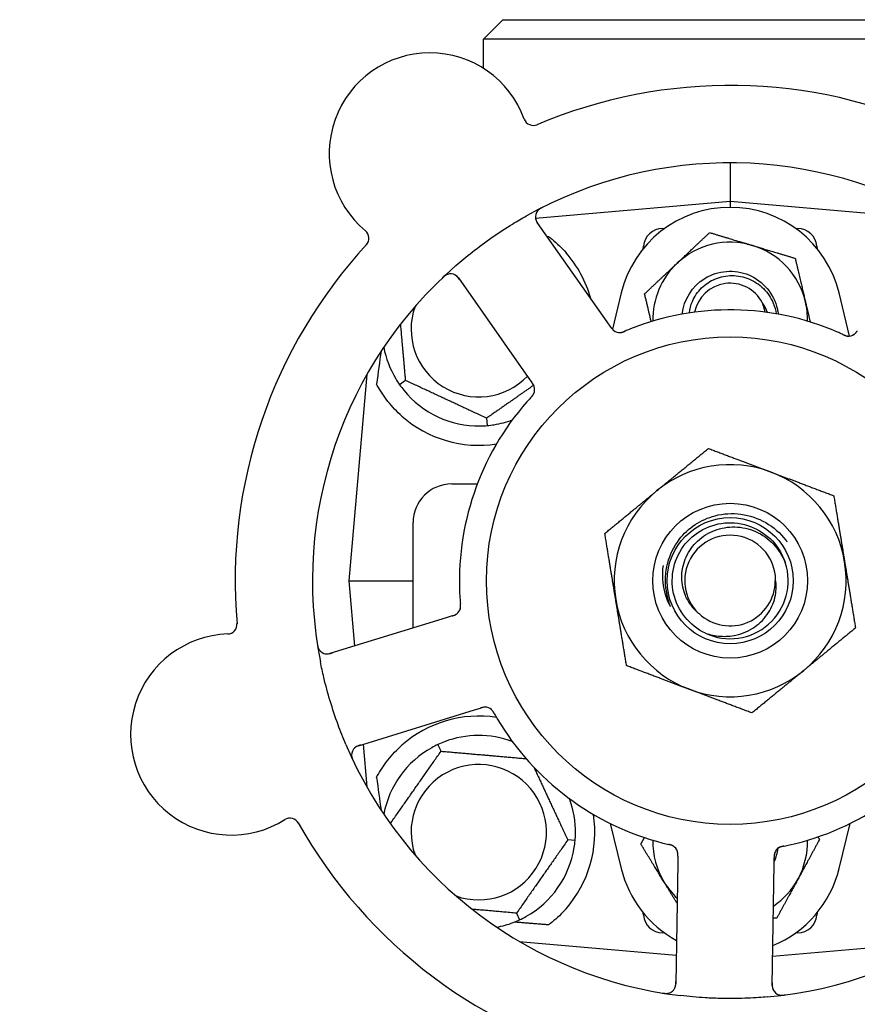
# Model space of a CAD drawing. Header units: inches. Extents: x 24 to 1128, y -69 to 748.
# Tile 31 of 256: x 134.69 to 137.4, y 225.85 to 229.03. Entities that reach past the tile are written whole.
import ezdxf

# ---------------------------------------------------------------- set-up
doc = ezdxf.new("R2010")
doc.units = ezdxf.units.IN
doc.header["$LTSCALE"] = 32
doc.header["$MEASUREMENT"] = 0
doc.layers.add('Dimension (ANSI)', color=7, linetype='Continuous', lineweight=25)
doc.layers.add('Visible (ANSI)', color=7, linetype='Continuous', lineweight=30)
doc.styles.add('Note Text (ANSI)', font='tahoma.ttf')
doc.dimstyles.new('SB Fraction-16 (ANSI)', dxfattribs={"dimscale": 32, "dimtxt": 0.125, "dimasz": 0.098425, "dimexe": 0.125, "dimexo": 0.0625, "dimgap": 0.031496, "dimtad": 0, "dimtih": 1, "dimtoh": 1, "dimdec": 4, "dimrnd": 1e-08, "dimzin": 0, "dimdsep": 46, "dimlunit": 5, "dimtxsty": 'Note Text (ANSI)', "dimcen": 0.09, "dimdle": 0.393701, "dimclrd": 256, "dimclre": 256, "dimclrt": 256, "dimadec": 0, "dimazin": 3, "dimtfac": 0.96, "dimtofl": 0, "dimtmove": 0, "dimatfit": 3, "dimfxl": 1, "dimfrac": 2, "dimtolj": 1, "dimtzin": 12, "dimlwd": -1, "dimlwe": -1, "dimarcsym": 0})

# ---------------------------------------------------------------- blocks, each defined once
blk = doc.blocks.new('*D15')
at = {"layer": 'Defpoints', "color": 0, "transparency": 16777216}
for p in [(159.2904, 460.4837), (67.9568, 170.772), (125.1654, 170.772)]:
    blk.add_point(p, dxfattribs=at)
at = {"layer": 'Dimension (ANSI)', "transparency": 16777216}
for p, q in [((157.2904, 460.4837), (63.9568, 460.4837)), ((67.9568, 457.3341), (67.9568, 323.1609)), ((67.9568, 173.9216), (67.9568, 316.0948)), ((123.1654, 170.772), (63.9568, 170.772))]:
    blk.add_line(p, q, dxfattribs=at)
for points in [[(67.4319, 457.3341), (68.4817, 457.3341), (67.9568, 460.4837)], [(67.4319, 173.9216), (68.4817, 173.9216), (67.9568, 170.772)]]:
    blk.add_solid(points, dxfattribs=at)
at = {"layer": 'Dimension (ANSI)', "transparency": 16777216, "insert": (55.7701, 322.153), "char_height": 4, "attachment_point": 1, "style": 'Note Text (ANSI)'}
blk.add_mtext('\\A1;289 11/16', dxfattribs=at)

msp = doc.modelspace()

# ---------------------------------------------------------------- linework, layer by layer
at = {"layer": 'Visible (ANSI)'}
for p, q in [((136.25111, 229.02808), (136.18861, 228.96558)), ((136.25111, 229.02808), (137.72111, 229.02808)), ((137.78361, 228.96558), (136.18861, 228.96558)), ((136.18861, 228.87065), (136.18861, 228.96558)), ((136.98611, 228.56558), (136.98611, 228.44058)), ((136.98611, 228.44058), (136.35722, 228.38556)), ((136.98611, 228.44058), (136.98611, 228.42183)), ((137.64931, 228.38255), (136.98611, 228.44058)), ((136.58853, 228.05145), (136.36241, 228.3729)), ((136.7679, 228.35308), (136.7737, 228.35308)), ((137.19852, 228.35308), (137.20432, 228.35308)), ((136.70495, 228.28814), (136.70564, 228.29602)), ((137.26658, 228.29602), (137.26727, 228.28814)), ((136.10764, 228.19367), (136.33376, 227.87223)), ((136.63394, 228.14525), (136.60535, 228.02806)), ((137.37223, 228.00609), (137.33828, 228.14525)), ((136.59997, 228.0352), (136.58853, 228.05145)), ((135.81189, 227.88168), (135.75361, 227.21558)), ((135.93714, 227.8625), (135.91762, 227.84883)), ((136.33376, 227.87223), (136.3452, 227.85596)), ((136.19877, 227.7405), (136.20084, 227.71677)), ((136.08611, 227.52808), (136.16882, 227.52808)), ((135.96111, 227.06274), (135.96111, 227.40308)), ((135.75361, 227.21558), (135.87851, 227.21558)), ((135.75361, 227.21558), (135.77208, 227.00449)), ((135.87851, 227.21558), (135.96111, 227.21558)), ((136.08727, 227.10161), (136.06828, 227.09576)), ((136.06828, 227.09576), (135.6927, 226.98004)), ((135.78442, 226.68235), (136.16001, 226.79807)), ((136.16001, 226.79807), (136.17902, 226.80393)), ((135.79984, 226.6871), (135.81189, 226.54947)), ((136.05161, 226.6647), (136.04154, 226.6863)), ((136.59851, 226.43111), (136.63394, 226.2859)), ((137.33828, 226.2859), (137.37371, 226.43111)), ((136.48492, 226.37584), (136.46119, 226.37792)), ((136.81644, 226.30565), (136.81043, 225.91268)), ((136.81674, 226.32552), (136.81644, 226.30565)), ((137.1279, 226.30089), (137.12821, 226.32078)), ((137.1219, 225.90792), (137.1279, 226.30089)), ((136.29561, 226.14145), (136.30568, 226.11986)), ((136.70564, 226.13513), (136.70495, 226.14302)), ((137.26727, 226.14302), (137.26658, 226.13513)), ((136.30465, 226.0502), (136.81186, 226.00582)), ((136.7737, 226.07808), (136.7679, 226.07808)), ((137.12334, 226.00258), (137.66757, 226.0502)), ((137.20432, 226.07808), (137.19852, 226.07808))]:
    msp.add_line(p, q, dxfattribs=at)
for radius in [0.7875, 0.25014, 0.20385]:
    msp.add_circle((136.98611, 227.21558), radius, dxfattribs=at)
for centre, radius, start, end in [((136.01519, 228.59579), 0.325, 20.006, 230.24329), ((136.98611, 227.21558), 1.6, 65.25836, 112.99093), ((136.34995, 228.71767), 0.03125, 200.006, 292.95354), ((136.98611, 227.21558), 1.35, 59.06409, 119.1852), ((136.38797, 228.39088), 0.03125, 116.97257, 215.12465), ((136.98611, 228.05933), 0.3625, 13.71173, 166.28827), ((135.78736, 228.32191), 0.03125, 317.29575, 50.24329), ((136.7679, 228.29058), 0.0625, 90, 175), ((137.20432, 228.29058), 0.0625, 5, 90), ((136.98611, 228.05933), 0.25, 73.27138, 133.27138), ((136.98611, 227.21558), 1.6, 137.25836, 184.99093), ((136.98611, 228.05933), 0.25, 13.27138, 73.27138), ((136.17361, 228.02808), 0.375, 15.31908, 41.22959), ((136.98611, 227.21558), 1.35, 131.06409, 191.1852), ((136.98611, 228.05933), 0.25, 133.27138, 181.19375), ((136.08208, 228.17569), 0.03125, 35.12465, 133.27672), ((136.98611, 228.05933), 0.11727, 27.74755, 168.35099), ((136.98611, 228.05933), 0.25, 358.80625, 13.27138), ((136.17361, 228.02808), 0.21875, 160.34111, 316.01219), ((136.98611, 227.21558), 0.875, 66.63234, 111.61695), ((136.62886, 228.04844), 0.03125, 233.11888, 274.57804), ((137.36864, 228.03714), 0.03125, 263.91027, 305.9096), ((136.17361, 228.02808), 0.3125, 190.71622, 210.84193), ((136.17361, 228.02808), 0.3125, 219.15807, 270.84193), ((136.32296, 227.83326), 0.03125, 335.91027, 17.9096), ((136.98611, 227.21558), 0.875, 138.63234, 183.61695), ((136.17361, 228.02808), 0.375, 228.48111, 278.78707), ((136.17361, 228.02808), 0.3125, 279.15807, 290.27972), ((136.98611, 227.21558), 0.375, 69.34128, 129.34128), ((136.98611, 227.21558), 0.375, 9.34128, 69.34128), ((136.08611, 227.40308), 0.125, 90, 180), ((136.98611, 227.21558), 0.375, 129.34128, 189.34128), ((136.98611, 227.21558), 0.14696, 1.25861, 225.29572), ((136.98611, 227.21558), 0.1875, 244.71096, 18.15663), ((136.98611, 227.21558), 0.375, 309.34128, 9.34128), ((136.98611, 227.21558), 0.14583, 226.55117, 0.00317), ((136.98611, 227.21558), 0.375, 189.34128, 249.34128), ((136.08361, 227.13318), 0.03125, 305.11888, 346.57804), ((135.36095, 227.07472), 0.03125, 272.006, 4.95354), ((135.37342, 226.71869), 0.325, 92.006, 302.24329), ((135.6835, 227.0099), 0.03125, 188.97257, 287.12465), ((136.98611, 227.21558), 0.375, 249.34128, 309.34128), ((136.19374, 226.77576), 0.03125, 47.91027, 89.9096), ((136.17361, 226.40308), 0.375, 81.21293, 131.51889), ((136.98611, 227.21558), 0.875, 210.63234, 255.61695), ((136.98611, 227.21558), 0.875, 282.63234, 327.61695), ((136.98611, 227.21558), 1.35, 203.06409, 263.1852), ((136.17361, 226.40308), 0.3125, 69.72028, 110.84193), ((135.79362, 226.65248), 0.03125, 107.12465, 205.27672), ((136.17361, 226.40308), 0.3125, 119.15807, 169.28378), ((136.17361, 226.40308), 0.21875, 250.34111, 199.65889), ((136.98611, 227.21558), 1.35, 275.06409, 335.1852), ((136.17361, 226.40308), 0.3125, 359.15807, 20.27972), ((135.56349, 226.41738), 0.03125, 29.29575, 122.24329), ((136.98611, 227.21558), 1.6, 209.25836, 256.99093), ((136.17361, 226.40308), 0.375, 318.77041, 8.78707), ((136.98611, 226.37183), 0.25, 178.80625, 211.47415), ((136.98611, 226.37183), 0.25, 331.47415, 1.19375), ((136.98611, 227.21558), 1.6, 281.25836, 328.99093), ((136.17361, 226.40308), 0.3125, 299.15807, 350.84193), ((136.78558, 226.33179), 0.03125, 17.11888, 58.57804), ((136.98611, 226.37183), 0.15607, 335.38093, 352.36076), ((137.15954, 226.32608), 0.03125, 119.91027, 161.9096), ((136.98611, 226.37183), 0.3625, 193.71173, 241.40056), ((136.98611, 226.37183), 0.3625, 292.33426, 346.28827), ((136.98611, 226.37183), 0.25, 211.47415, 226.70461), ((136.98611, 226.37183), 0.25, 303.97531, 331.47415), ((136.7679, 226.14058), 0.0625, 185, 270), ((137.20432, 226.14058), 0.0625, 270, 355), ((136.17361, 226.40308), 0.3125, 280.71622, 290.84193), ((136.77919, 225.91316), 0.03125, 260.97257, 359.12465), ((137.15314, 225.90745), 0.03125, 179.12465, 277.27672)]:
    msp.add_arc(centre, radius, start, end, dxfattribs=at)
for centre, major_axis, start_param, end_param in [((135.79116, 226.21054), (0.20896, 2.38839), 0.7552338, 0.8182595), ((135.79116, 228.22061), (0.20896, -2.38839), 5.4649258, 5.5279515)]:
    msp.add_ellipse(centre, major_axis=major_axis, ratio=0.0521373, start_param=start_param, end_param=end_param, dxfattribs=at)
for points, knots in [([(136.38011, 228.42192), (136.37954, 228.42164), (136.37899, 228.42136), (136.3775, 228.42059), (136.37654, 228.42009), (136.3748, 228.41913), (136.374, 228.41867), (136.37197, 228.41744), (136.37074, 228.41664), (136.36866, 228.41516), (136.36777, 228.41446), (136.3663, 228.41321), (136.36569, 228.41264), (136.36451, 228.41147), (136.36398, 228.41088), (136.36341, 228.41019), (136.36329, 228.41004), (136.36319, 228.40991)], [0, 0, 0, 0, 0.005149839, 0.005149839, 0.013554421, 0.013554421, 0.020527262, 0.020527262, 0.031641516, 0.031641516, 0.041623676, 0.041623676, 0.051235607, 0.051235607, 0.06373445, 0.06373445, 0.067355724, 0.067355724, 0.067355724, 0.067355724]), ([(136.09929, 228.23344), (136.11658, 228.2485), (136.13414, 228.26303), (136.17304, 228.2936), (136.19477, 228.30966), (136.23868, 228.3401), (136.26058, 228.35435), (136.29763, 228.37695), (136.31261, 228.38571), (136.3278, 228.39419)], [-0.73118965, -0.73118965, -0.73118965, -0.73118965, -0.55244576, -0.55244576, -0.34137939, -0.34137939, -0.13566771, -0.13566771, 0, 0, 0, 0]), ([(136.35691, 228.38744), (136.35695, 228.38714), (136.357, 228.38678), (136.3573, 228.38501), (136.35772, 228.3833), (136.35877, 228.38031), (136.35935, 228.37891), (136.36108, 228.37545), (136.36231, 228.37333), (136.36425, 228.37034), (136.36484, 228.36947), (136.36598, 228.36782), (136.36654, 228.36704), (136.36709, 228.36625)], [0.058736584, 0.058736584, 0.058736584, 0.058736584, 0.064782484, 0.064782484, 0.086145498, 0.086145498, 0.103238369, 0.103238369, 0.123434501, 0.123434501, 0.131598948, 0.131598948, 0.13893919, 0.13893919, 0.13893919, 0.13893919]), ([(136.39928, 228.32757), (136.40304, 228.32474), (136.40679, 228.3218), (136.42656, 228.30569), (136.44206, 228.29072), (136.45564, 228.27523)], [1.53001661, 1.53001661, 1.53001661, 1.53001661, 1.56598407, 1.56598407, 1.72098253, 1.72098253, 1.72098253, 1.72098253]), ([(136.83084, 228.07668), (136.83621, 228.12343), (136.86374, 228.1673), (136.90378, 228.19213), (136.94603, 228.21832), (137.00108, 228.22261), (137.04688, 228.20328), (137.09266, 228.18395), (137.12798, 228.14152), (137.13869, 228.09299), (137.13988, 228.08761), (137.14076, 228.08217), (137.14134, 228.0767)], [6.3945263, 6.3945263, 6.3945263, 6.3945263, 7.2990044, 7.2990044, 7.2990044, 8.2534333, 8.2534333, 8.2534333, 9.2076053, 9.2076053, 9.2076053, 9.3134369, 9.3134369, 9.3134369, 9.3134369]), ([(136.07268, 228.2055), (136.07241, 228.20541), (136.07207, 228.20529), (136.07094, 228.20486), (136.07008, 228.20449), (136.06821, 228.20356), (136.0671, 228.20294), (136.06526, 228.20174), (136.06469, 228.20134), (136.06326, 228.20031), (136.06238, 228.19964), (136.06056, 228.19818), (136.05961, 228.19736), (136.05814, 228.19605), (136.0576, 228.19555), (136.05654, 228.19456), (136.05602, 228.19407), (136.0555, 228.19357)], [0.051298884, 0.051298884, 0.051298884, 0.051298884, 0.057269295, 0.057269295, 0.069785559, 0.069785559, 0.08363266, 0.08363266, 0.08945843, 0.08945843, 0.097820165, 0.097820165, 0.107290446, 0.107290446, 0.113094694, 0.113094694, 0.118968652, 0.118968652, 0.118968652, 0.118968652]), ([(136.1123, 228.18704), (136.11176, 228.18781), (136.11121, 228.18859), (136.10906, 228.19159), (136.10741, 228.19375), (136.10442, 228.19719), (136.10304, 228.19856), (136.10064, 228.20067), (136.09949, 228.20154), (136.09758, 228.20279), (136.09684, 228.20322), (136.09604, 228.20364), (136.09588, 228.20373), (136.09573, 228.2038)], [0, 0, 0, 0, 0.007248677, 0.007248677, 0.028564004, 0.028564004, 0.047482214, 0.047482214, 0.065361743, 0.065361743, 0.076705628, 0.076705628, 0.079955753, 0.079955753, 0.079955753, 0.079955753]), ([(136.85414, 228.08057), (136.85563, 228.09331), (136.85895, 228.1058), (136.87095, 228.13399), (136.88106, 228.14881), (136.90658, 228.17397), (136.92181, 228.184), (136.95552, 228.1978), (136.97371, 228.20134), (137.01073, 228.2013), (137.02919, 228.19761), (137.06396, 228.18329), (137.07989, 228.17269), (137.10702, 228.14582), (137.1179, 228.12972), (137.13006, 228.10099), (137.13336, 228.0895), (137.13528, 228.07777)], [-1.2470977, -1.2470977, -1.2470977, -1.2470977, -1.1486049, -1.1486049, -1.0127327, -1.0127327, -0.8746582, -0.8746582, -0.7343822, -0.7343822, -0.5919052, -0.5919052, -0.4472279, -0.4472279, -0.3003508, -0.3003508, -0.2092229, -0.2092229, -0.2092229, -0.2092229]), ([(137.09899, 228.08326), (137.09831, 228.08702), (137.09746, 228.09077), (137.09437, 228.10227), (137.09195, 228.10876), (137.08989, 228.11393)], [0.060737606, 0.060737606, 0.060737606, 0.060737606, 0.090010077, 0.090010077, 0.150835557, 0.150835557, 0.150835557, 0.150835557]), ([(136.59997, 228.0352), (136.60027, 228.03477), (136.60058, 228.03433), (136.60117, 228.03349), (136.60147, 228.03308), (136.60213, 228.03215), (136.60249, 228.03165), (136.60382, 228.02985), (136.60471, 228.02873), (136.60616, 228.02704), (136.60683, 228.02632), (136.6081, 228.0251), (136.60868, 228.02459), (136.60966, 228.02378), (136.61011, 228.02344), (136.61037, 228.02324), (136.61041, 228.02322), (136.61041, 228.02322), (136.61041, 228.02322), (136.61041, 228.02322)], [0, 0, 0, 0, 0.004355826, 0.004355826, 0.008687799, 0.008687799, 0.014307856, 0.014307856, 0.029588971, 0.029588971, 0.043844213, 0.043844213, 0.054171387, 0.054171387, 0.06195455, 0.06195455, 0.063871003, 0.063871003, 0.063878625, 0.063878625, 0.063878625, 0.063878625]), ([(136.59999, 228.03517), (136.60016, 228.03492), (136.60033, 228.03468), (136.60128, 228.03334), (136.60208, 228.03222), (136.6038, 228.02992), (136.60475, 228.02874), (136.60653, 228.02671), (136.60739, 228.02583), (136.60905, 228.02429), (136.6099, 228.0236), (136.61064, 228.02306), (136.61075, 228.02298), (136.61084, 228.02291)], [0, 0, 0, 0, 0.002309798, 0.002309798, 0.012623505, 0.012623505, 0.02433842, 0.02433842, 0.035397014, 0.035397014, 0.047442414, 0.047442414, 0.049661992, 0.049661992, 0.049661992, 0.049661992]), ([(136.6306, 228.01724), (136.63083, 228.01725), (136.63113, 228.01728), (136.63201, 228.01737), (136.63264, 228.01745), (136.63397, 228.01768), (136.63466, 228.01782), (136.63603, 228.01816), (136.6367, 228.01834), (136.6383, 228.01882), (136.63929, 228.01915), (136.64072, 228.01966), (136.64115, 228.01982), (136.6427, 228.02041), (136.64385, 228.02088), (136.64535, 228.0215), (136.64572, 228.02165), (136.64625, 228.02188), (136.64641, 228.02195), (136.64657, 228.02201)], [0.044252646, 0.044252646, 0.044252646, 0.044252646, 0.05067159, 0.05067159, 0.061250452, 0.061250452, 0.07105005, 0.07105005, 0.078610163, 0.078610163, 0.087196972, 0.087196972, 0.090753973, 0.090753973, 0.100050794, 0.100050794, 0.103147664, 0.103147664, 0.104517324, 0.104517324, 0.104517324, 0.104517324]), ([(136.63098, 228.01726), (136.63098, 228.01726), (136.63101, 228.01726), (136.63114, 228.01727), (136.63128, 228.01728), (136.63173, 228.01732), (136.63209, 228.01736), (136.63331, 228.01753), (136.63423, 228.01769), (136.63618, 228.01815), (136.63719, 228.01844), (136.63952, 228.01919), (136.64088, 228.01969), (136.64351, 228.02073), (136.64479, 228.02126), (136.64622, 228.02186), (136.6464, 228.02194), (136.64657, 228.02201)], [0.030853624, 0.030853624, 0.030853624, 0.030853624, 0.032941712, 0.032941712, 0.036385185, 0.036385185, 0.042347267, 0.042347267, 0.055267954, 0.055267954, 0.065838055, 0.065838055, 0.077516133, 0.077516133, 0.087897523, 0.087897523, 0.089364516, 0.089364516, 0.089364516, 0.089364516]), ([(137.38591, 228.0111), (137.38599, 228.01115), (137.38607, 228.01121), (137.38632, 228.01138), (137.3865, 228.01151), (137.38731, 228.01211), (137.38805, 228.01269), (137.38974, 228.0142), (137.39075, 228.0152), (137.39271, 228.01738), (137.39367, 228.01854), (137.39502, 228.02026), (137.39544, 228.0208), (137.39606, 228.02162), (137.39626, 228.02189), (137.39667, 228.02243), (137.39687, 228.0227), (137.39707, 228.02297)], [0.038929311, 0.038929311, 0.038929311, 0.038929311, 0.040726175, 0.040726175, 0.043941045, 0.043941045, 0.054249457, 0.054249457, 0.066768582, 0.066768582, 0.078206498, 0.078206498, 0.083402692, 0.083402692, 0.086046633, 0.086046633, 0.088630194, 0.088630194, 0.088630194, 0.088630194]), ([(137.38658, 228.01155), (137.38658, 228.01155), (137.38659, 228.01156), (137.38665, 228.0116), (137.38683, 228.01173), (137.38738, 228.01214), (137.38781, 228.01247), (137.38876, 228.01324), (137.38925, 228.01369), (137.38987, 228.01428), (137.39003, 228.01443), (137.39116, 228.01555), (137.39238, 228.01691), (137.39422, 228.01921), (137.39476, 228.01991), (137.39559, 228.021), (137.39588, 228.02138), (137.39647, 228.02216), (137.39677, 228.02257), (137.39707, 228.02297)], [0.028019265, 0.028019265, 0.028019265, 0.028019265, 0.028672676, 0.028672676, 0.033062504, 0.033062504, 0.040781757, 0.040781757, 0.051074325, 0.051074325, 0.054504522, 0.054504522, 0.07506277, 0.07506277, 0.083066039, 0.083066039, 0.087153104, 0.087153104, 0.091266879, 0.091266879, 0.091266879, 0.091266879]), ([(137.35007, 228.01129), (137.34963, 228.01149), (137.34917, 228.0117), (137.34867, 228.01193), (137.34421, 228.01396), (137.3381, 228.01667), (137.33316, 228.01881)], [0.48080563, 0.48080563, 0.48080563, 0.48080563, 0.5329828, 0.5329828, 0.5329828, 1, 1, 1, 1]), ([(137.3501, 228.01127), (137.35037, 228.01115), (137.35065, 228.01103), (137.35138, 228.01069), (137.35185, 228.01048), (137.3533, 228.00983), (137.3543, 228.0094), (137.3564, 228.00853), (137.35752, 228.0081), (137.35975, 228.00732), (137.36083, 228.007), (137.36297, 228.00644), (137.36396, 228.00626), (137.36518, 228.00608), (137.36552, 228.00605), (137.36578, 228.00602)], [0.001596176, 0.001596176, 0.001596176, 0.001596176, 0.003937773, 0.003937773, 0.007842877, 0.007842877, 0.016055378, 0.016055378, 0.025513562, 0.025513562, 0.037191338, 0.037191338, 0.0541939, 0.0541939, 0.061558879, 0.061558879, 0.061558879, 0.061558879]), ([(137.3501, 228.01127), (137.3506, 228.01105), (137.35109, 228.01082), (137.35209, 228.01037), (137.35258, 228.01014), (137.35424, 228.0094), (137.35541, 228.0089), (137.35734, 228.00814), (137.35814, 228.00784), (137.35998, 228.00721), (137.36095, 228.00692), (137.3627, 228.00649), (137.36349, 228.00633), (137.36476, 228.00613), (137.36529, 228.00607), (137.36561, 228.00603), (137.36565, 228.00603), (137.36567, 228.00603), (137.36567, 228.00603), (137.36567, 228.00603)], [0, 0, 0, 0, 0.004180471, 0.004180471, 0.008305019, 0.008305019, 0.018114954, 0.018114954, 0.025612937, 0.025612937, 0.036850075, 0.036850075, 0.047489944, 0.047489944, 0.05608938, 0.05608938, 0.05828692, 0.05828692, 0.058652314, 0.058652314, 0.058652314, 0.058652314]), ([(135.92503, 227.7473), (135.90902, 227.76148), (135.89337, 227.77795), (135.86611, 227.81231), (135.85452, 227.83022), (135.84472, 227.8479), (135.8439, 227.84942), (135.84308, 227.85094)], [0.51027295, 0.51027295, 0.51027295, 0.51027295, 0.67314933, 0.67314933, 0.83782619, 0.83782619, 0.85301482, 0.85301482, 0.85301482, 0.85301482]), ([(136.35307, 227.84164), (136.35304, 227.84173), (136.35301, 227.84183), (136.35293, 227.84212), (136.35286, 227.84233), (136.35254, 227.84329), (136.35222, 227.84416), (136.35131, 227.84624), (136.35066, 227.84752), (136.3492, 227.85005), (136.34839, 227.85132), (136.34717, 227.85313), (136.34678, 227.8537), (136.3462, 227.85454), (136.346, 227.85482), (136.34561, 227.85538), (136.34542, 227.85565), (136.34523, 227.85592)], [0.038929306, 0.038929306, 0.038929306, 0.038929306, 0.040726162, 0.040726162, 0.043941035, 0.043941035, 0.054249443, 0.054249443, 0.066768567, 0.066768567, 0.078206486, 0.078206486, 0.083402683, 0.083402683, 0.086046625, 0.086046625, 0.088630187, 0.088630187, 0.088630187, 0.088630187]), ([(136.35284, 227.84242), (136.35284, 227.84242), (136.35284, 227.84243), (136.35282, 227.84249), (136.35275, 227.84271), (136.35254, 227.84336), (136.35235, 227.84387), (136.35191, 227.84501), (136.35164, 227.84562), (136.35127, 227.84639), (136.35117, 227.84659), (136.35046, 227.84801), (136.34954, 227.84959), (136.34792, 227.85205), (136.34742, 227.85277), (136.34664, 227.85391), (136.34637, 227.8543), (136.34581, 227.8551), (136.34552, 227.85551), (136.34523, 227.85592)], [0.028019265, 0.028019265, 0.028019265, 0.028019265, 0.028672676, 0.028672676, 0.033062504, 0.033062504, 0.040781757, 0.040781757, 0.051074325, 0.051074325, 0.054504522, 0.054504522, 0.075062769, 0.075062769, 0.083066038, 0.083066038, 0.087153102, 0.087153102, 0.091266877, 0.091266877, 0.091266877, 0.091266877]), ([(136.34181, 227.80761), (136.34149, 227.80726), (136.34114, 227.80688), (136.34077, 227.80648), (136.33746, 227.80286), (136.33299, 227.79789), (136.32943, 227.79385)], [0.48080563, 0.48080563, 0.48080563, 0.48080563, 0.5329828, 0.5329828, 0.5329828, 1, 1, 1, 1]), ([(136.34183, 227.80764), (136.34204, 227.80786), (136.34224, 227.80808), (136.34279, 227.80868), (136.34313, 227.80905), (136.34419, 227.81023), (136.34492, 227.81105), (136.34639, 227.81278), (136.34715, 227.81372), (136.34858, 227.8156), (136.34922, 227.81652), (136.35041, 227.81838), (136.35088, 227.81927), (136.35143, 227.82038), (136.35157, 227.82069), (136.35168, 227.82092)], [0.001596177, 0.001596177, 0.001596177, 0.001596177, 0.00393777, 0.00393777, 0.007842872, 0.007842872, 0.016055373, 0.016055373, 0.025513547, 0.025513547, 0.037191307, 0.037191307, 0.054193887, 0.054193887, 0.061558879, 0.061558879, 0.061558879, 0.061558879]), ([(136.34183, 227.80764), (136.3422, 227.80804), (136.34257, 227.80844), (136.34331, 227.80925), (136.34368, 227.80965), (136.34489, 227.811), (136.34573, 227.81196), (136.34705, 227.81355), (136.34759, 227.81422), (136.34875, 227.81577), (136.34932, 227.81661), (136.35028, 227.81814), (136.35067, 227.81885), (136.35126, 227.81999), (136.35148, 227.82048), (136.35161, 227.82077), (136.35163, 227.82081), (136.35164, 227.82082), (136.35164, 227.82082), (136.35164, 227.82082)], [0, 0, 0, 0, 0.004180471, 0.004180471, 0.008305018, 0.008305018, 0.018114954, 0.018114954, 0.025612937, 0.025612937, 0.036850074, 0.036850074, 0.047489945, 0.047489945, 0.056089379, 0.056089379, 0.058286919, 0.058286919, 0.058652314, 0.058652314, 0.058652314, 0.058652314]), ([(136.8217, 227.34882), (136.83598, 227.36747), (136.85328, 227.38362), (136.8926, 227.40973), (136.9144, 227.41947), (136.96463, 227.43258), (136.99305, 227.43428), (137.04925, 227.42669), (137.07647, 227.41736), (137.12608, 227.38871), (137.14795, 227.36955), (137.16698, 227.3449), (137.16838, 227.34302), (137.16975, 227.34112)], [-3.5801326, -3.5801326, -3.5801326, -3.5801326, -3.4004535, -3.4004535, -3.2191752, -3.2191752, -3.0035583, -3.0035583, -2.7857358, -2.7857358, -2.5657084, -2.5657084, -2.5477946, -2.5477946, -2.5477946, -2.5477946]), ([(136.90601, 227.04605), (136.85472, 227.07028), (136.81569, 227.11899), (136.8032, 227.17432), (136.79072, 227.22965), (136.80507, 227.29039), (136.84098, 227.33429), (136.87682, 227.3781), (136.93336, 227.4042), (136.98995, 227.40304), (137.04664, 227.40188), (137.10216, 227.37339), (137.13616, 227.32801), (137.14838, 227.31169), (137.15773, 227.29333), (137.164, 227.27395)], [5.153766, 5.153766, 5.153766, 5.153766, 6.061332, 6.061332, 6.061332, 6.968806, 6.968806, 6.968806, 7.8744508, 7.8744508, 7.8744508, 8.7817425, 8.7817425, 8.7817425, 9.107885, 9.107885, 9.107885, 9.107885]), ([(136.88273, 227.11113), (136.87355, 227.11893), (136.86536, 227.12783), (136.85052, 227.14851), (136.84421, 227.16039), (136.8325, 227.19183), (136.82929, 227.21192), (136.83068, 227.25277), (136.83548, 227.27313), (136.85277, 227.31142), (136.86529, 227.32889), (136.89667, 227.3585), (136.91538, 227.3702), (136.95672, 227.38606), (136.97904, 227.38986), (137.02444, 227.38878), (137.04709, 227.38368), (137.08971, 227.36495), (137.10918, 227.3513), (137.14226, 227.31696), (137.1554, 227.29645), (137.16427, 227.274)], [-1.5503297, -1.5503297, -1.5503297, -1.5503297, -1.4577971, -1.4577971, -1.3550285, -1.3550285, -1.200467, -1.200467, -1.0416694, -1.0416694, -0.8786368, -0.8786368, -0.7113708, -0.7113708, -0.5398726, -0.5398726, -0.3641439, -0.3641439, -0.1841858, -0.1841858, 0, 0, 0, 0]), ([(136.77994, 227.18243), (136.77773, 227.1962), (136.77681, 227.21008), (136.77773, 227.24038), (136.78008, 227.25662), (136.79155, 227.30015), (136.80428, 227.32608), (136.8217, 227.34882)], [-0.44935864, -0.44935864, -0.44935864, -0.44935864, -0.34320731, -0.34320731, -0.21838639, -0.21838639, 0, 0, 0, 0]), ([(136.76909, 227.26448), (136.76707, 227.24997), (136.76648, 227.23526), (136.7691, 227.19259), (136.7762, 227.16521), (136.78843, 227.14002)], [-0.32666896, -0.32666896, -0.32666896, -0.32666896, -0.21422591, -0.21422591, 0, 0, 0, 0]), ([(136.90601, 227.04605), (136.92174, 227.04056), (136.93812, 227.03721), (136.97151, 227.03507), (136.98834, 227.03633), (137.02668, 227.04483), (137.04749, 227.05386), (137.08351, 227.07901), (137.09859, 227.09457), (137.1212, 227.12987), (137.12883, 227.14907), (137.1354, 227.18561), (137.13563, 227.20239), (137.13303, 227.2188)], [-0.89666376, -0.89666376, -0.89666376, -0.89666376, -0.7697294, -0.7697294, -0.64162523, -0.64162523, -0.47009117, -0.47009117, -0.30597672, -0.30597672, -0.14928046, -0.14928046, -0.02134877, -0.02134877, -0.02134877, -0.02134877]), ([(136.78843, 227.14002), (136.78916, 227.13851), (136.79002, 227.13685), (136.79117, 227.13484), (136.79172, 227.13392), (136.79224, 227.13326), (136.79235, 227.13313), (136.79249, 227.13301), (136.79253, 227.13298), (136.79259, 227.13295), (136.79261, 227.13295), (136.79265, 227.13294), (136.79266, 227.13295), (136.79269, 227.13296), (136.7927, 227.13297), (136.79272, 227.133), (136.79273, 227.13303), (136.79275, 227.13311), (136.79275, 227.13317), (136.79275, 227.1334), (136.79271, 227.13366), (136.79242, 227.13492), (136.79194, 227.13645), (136.78894, 227.14565), (136.78334, 227.16132), (136.77994, 227.18243)], [-0.32002064, -0.32002064, -0.32002064, -0.32002064, -0.25037654, -0.25037654, -0.22022079, -0.22022079, -0.21319305, -0.21319305, -0.21059304, -0.21059304, -0.20923641, -0.20923641, -0.20821255, -0.20821255, -0.20712521, -0.20712521, -0.2055378, -0.2055378, -0.20262718, -0.20262718, -0.19315319, -0.19315319, -0.1629071, -0.1629071, 0, 0, 0, 0]), ([(136.11382, 227.12519), (136.11388, 227.12542), (136.11395, 227.12571), (136.11414, 227.12658), (136.11425, 227.1272), (136.11444, 227.12853), (136.11452, 227.12923), (136.11463, 227.13064), (136.11466, 227.13134), (136.1147, 227.13301), (136.11469, 227.13404), (136.11465, 227.13557), (136.11463, 227.13602), (136.11454, 227.13768), (136.11446, 227.13892), (136.11433, 227.14054), (136.1143, 227.14094), (136.11425, 227.14151), (136.11423, 227.14169), (136.11422, 227.14186)], [0.044252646, 0.044252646, 0.044252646, 0.044252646, 0.05067159, 0.05067159, 0.061250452, 0.061250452, 0.07105005, 0.07105005, 0.078610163, 0.078610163, 0.087196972, 0.087196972, 0.090753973, 0.090753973, 0.100050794, 0.100050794, 0.103147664, 0.103147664, 0.104517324, 0.104517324, 0.104517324, 0.104517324]), ([(136.11392, 227.12556), (136.11392, 227.12556), (136.11393, 227.12559), (136.11396, 227.12572), (136.11399, 227.12586), (136.11409, 227.1263), (136.11417, 227.12665), (136.11439, 227.12786), (136.11452, 227.12879), (136.11468, 227.13079), (136.11472, 227.13183), (136.11473, 227.13428), (136.11467, 227.13573), (136.1145, 227.13855), (136.11438, 227.13994), (136.11425, 227.14148), (136.11424, 227.14167), (136.11422, 227.14186)], [0.030853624, 0.030853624, 0.030853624, 0.030853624, 0.032941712, 0.032941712, 0.036385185, 0.036385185, 0.042347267, 0.042347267, 0.055267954, 0.055267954, 0.065838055, 0.065838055, 0.077516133, 0.077516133, 0.087897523, 0.087897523, 0.089364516, 0.089364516, 0.089364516, 0.089364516]), ([(136.08728, 227.10161), (136.08778, 227.10177), (136.08829, 227.10192), (136.08927, 227.10223), (136.08976, 227.10238), (136.09084, 227.10272), (136.09144, 227.10292), (136.09355, 227.10362), (136.09489, 227.10412), (136.09696, 227.10498), (136.09784, 227.1054), (136.09939, 227.10623), (136.10006, 227.10662), (136.10113, 227.1073), (136.1016, 227.10762), (136.10186, 227.10781), (136.1019, 227.10784), (136.1019, 227.10784), (136.1019, 227.10784), (136.1019, 227.10784)], [0, 0, 0, 0, 0.004355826, 0.004355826, 0.008687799, 0.008687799, 0.014307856, 0.014307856, 0.029588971, 0.029588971, 0.043844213, 0.043844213, 0.054171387, 0.054171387, 0.06195455, 0.06195455, 0.063871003, 0.063871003, 0.063878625, 0.063878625, 0.063878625, 0.063878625]), ([(136.08732, 227.10162), (136.0876, 227.10171), (136.08788, 227.1018), (136.08945, 227.10228), (136.09076, 227.1027), (136.09348, 227.10363), (136.0949, 227.10416), (136.09738, 227.10523), (136.09848, 227.10578), (136.10046, 227.10688), (136.10137, 227.10748), (136.10212, 227.10801), (136.10223, 227.10809), (136.10232, 227.10815)], [0, 0, 0, 0, 0.002309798, 0.002309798, 0.012623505, 0.012623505, 0.02433842, 0.02433842, 0.035397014, 0.035397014, 0.047442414, 0.047442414, 0.049661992, 0.049661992, 0.049661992, 0.049661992]), ([(135.65154, 227.01201), (135.65164, 227.01139), (135.65173, 227.01078), (135.652, 227.00912), (135.65218, 227.00806), (135.65256, 227.0061), (135.65275, 227.0052), (135.65329, 227.00289), (135.65367, 227.00147), (135.65444, 226.99904), (135.65483, 226.99797), (135.65556, 226.99619), (135.65591, 226.99544), (135.65666, 226.99396), (135.65706, 226.99327), (135.65754, 226.99251), (135.65764, 226.99235), (135.65774, 226.99221)], [0, 0, 0, 0, 0.005149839, 0.005149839, 0.013554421, 0.013554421, 0.020527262, 0.020527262, 0.031641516, 0.031641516, 0.041623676, 0.041623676, 0.051235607, 0.051235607, 0.06373445, 0.06373445, 0.067355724, 0.067355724, 0.067355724, 0.067355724]), ([(135.67717, 226.9793), (135.67746, 226.97924), (135.67783, 226.97918), (135.6796, 226.97892), (135.68135, 226.97879), (135.68452, 226.97886), (135.68603, 226.97898), (135.68986, 226.97956), (135.69226, 226.98008), (135.6957, 226.981), (135.6967, 226.98129), (135.69863, 226.98186), (135.69955, 226.98215), (135.70046, 226.98243)], [0.058736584, 0.058736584, 0.058736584, 0.058736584, 0.064782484, 0.064782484, 0.086145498, 0.086145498, 0.103238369, 0.103238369, 0.123434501, 0.123434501, 0.131598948, 0.131598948, 0.13893919, 0.13893919, 0.13893919, 0.13893919]), ([(135.74402, 226.6867), (135.73504, 226.70779), (135.72665, 226.72899), (135.70959, 226.77544), (135.70104, 226.80106), (135.68566, 226.85223), (135.67887, 226.87746), (135.66882, 226.91968), (135.66513, 226.93663), (135.66175, 226.9537)], [-0.73118965, -0.73118965, -0.73118965, -0.73118965, -0.55244576, -0.55244576, -0.34137939, -0.34137939, -0.13566771, -0.13566771, 0, 0, 0, 0]), ([(136.19425, 226.80701), (136.19425, 226.80701), (136.19425, 226.80701), (136.19418, 226.80701), (136.19395, 226.80701), (136.19326, 226.80701), (136.19272, 226.80699), (136.1915, 226.80692), (136.19084, 226.80685), (136.18999, 226.80674), (136.18978, 226.80671), (136.18821, 226.80647), (136.18642, 226.80608), (136.18357, 226.8053), (136.18273, 226.80506), (136.18141, 226.80466), (136.18096, 226.80452), (136.18002, 226.80424), (136.17954, 226.80409), (136.17906, 226.80394)], [0.028019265, 0.028019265, 0.028019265, 0.028019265, 0.028672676, 0.028672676, 0.033062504, 0.033062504, 0.040781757, 0.040781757, 0.051074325, 0.051074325, 0.054504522, 0.054504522, 0.075062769, 0.075062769, 0.083066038, 0.083066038, 0.087153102, 0.087153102, 0.091266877, 0.091266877, 0.091266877, 0.091266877]), ([(136.19506, 226.80698), (136.19497, 226.80699), (136.19487, 226.80699), (136.19457, 226.807), (136.19434, 226.807), (136.19334, 226.80699), (136.1924, 226.80695), (136.19015, 226.80673), (136.18873, 226.80651), (136.18587, 226.8059), (136.18441, 226.80552), (136.18231, 226.80493), (136.18166, 226.80473), (136.18068, 226.80444), (136.18035, 226.80434), (136.1797, 226.80414), (136.17938, 226.80404), (136.17906, 226.80394)], [0.038929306, 0.038929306, 0.038929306, 0.038929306, 0.040726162, 0.040726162, 0.043941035, 0.043941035, 0.054249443, 0.054249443, 0.066768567, 0.066768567, 0.078206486, 0.078206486, 0.083402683, 0.083402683, 0.086046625, 0.086046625, 0.088630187, 0.088630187, 0.088630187, 0.088630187]), ([(136.22393, 226.78579), (136.22379, 226.78605), (136.22364, 226.78631), (136.22324, 226.78702), (136.22299, 226.78746), (136.2222, 226.78884), (136.22164, 226.78978), (136.22045, 226.79172), (136.21979, 226.79273), (136.21845, 226.79467), (136.21777, 226.79556), (136.21636, 226.79727), (136.21567, 226.79799), (136.21478, 226.79886), (136.21453, 226.79909), (136.21434, 226.79926)], [0.001596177, 0.001596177, 0.001596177, 0.001596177, 0.00393777, 0.00393777, 0.007842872, 0.007842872, 0.016055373, 0.016055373, 0.025513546, 0.025513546, 0.037191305, 0.037191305, 0.054193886, 0.054193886, 0.06155888, 0.06155888, 0.06155888, 0.06155888]), ([(136.22393, 226.78579), (136.22367, 226.78627), (136.2234, 226.78674), (136.22286, 226.78769), (136.22259, 226.78816), (136.22168, 226.78974), (136.22103, 226.79083), (136.21992, 226.79259), (136.21945, 226.7933), (136.21833, 226.79488), (136.21771, 226.79569), (136.21656, 226.79707), (136.21601, 226.79766), (136.2151, 226.79857), (136.2147, 226.79894), (136.21447, 226.79915), (136.21443, 226.79918), (136.21442, 226.79919), (136.21442, 226.79919), (136.21442, 226.79919)], [0, 0, 0, 0, 0.004180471, 0.004180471, 0.008305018, 0.008305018, 0.018114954, 0.018114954, 0.025612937, 0.025612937, 0.036850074, 0.036850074, 0.047489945, 0.047489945, 0.056089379, 0.056089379, 0.058286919, 0.058286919, 0.058652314, 0.058652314, 0.058652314, 0.058652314]), ([(136.22395, 226.78576), (136.22419, 226.78534), (136.22444, 226.7849), (136.22471, 226.78442), (136.22712, 226.78016), (136.23047, 226.77437), (136.23321, 226.76974)], [0.48080563, 0.48080563, 0.48080563, 0.48080563, 0.5329828, 0.5329828, 0.5329828, 1, 1, 1, 1]), ([(135.79217, 226.68474), (135.79127, 226.68446), (135.79036, 226.68418), (135.78685, 226.68306), (135.78428, 226.68216), (135.78008, 226.68037), (135.77835, 226.67949), (135.77561, 226.67786), (135.77442, 226.67703), (135.77264, 226.6756), (135.77201, 226.67503), (135.77136, 226.6744), (135.77122, 226.67427), (135.7711, 226.67415)], [0, 0, 0, 0, 0.007248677, 0.007248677, 0.028564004, 0.028564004, 0.047482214, 0.047482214, 0.065361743, 0.065361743, 0.076705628, 0.076705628, 0.079955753, 0.079955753, 0.079955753, 0.079955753]), ([(135.84308, 226.58021), (135.8439, 226.58174), (135.84472, 226.58325), (135.85452, 226.60093), (135.86611, 226.61884), (135.89337, 226.65321), (135.90902, 226.66967), (135.92503, 226.68385)], [1.42951458, 1.42951458, 1.42951458, 1.42951458, 1.44470322, 1.44470322, 1.60938008, 1.60938008, 1.77225646, 1.77225646, 1.77225646, 1.77225646]), ([(135.76237, 226.65275), (135.76237, 226.65247), (135.76238, 226.65211), (135.76244, 226.65091), (135.76253, 226.64998), (135.76284, 226.6479), (135.76308, 226.64666), (135.76366, 226.64454), (135.76386, 226.64387), (135.76439, 226.64219), (135.76476, 226.64115), (135.76559, 226.63897), (135.76608, 226.63781), (135.76687, 226.63601), (135.76718, 226.63534), (135.76779, 226.63402), (135.7681, 226.63338), (135.76841, 226.63273)], [0.051298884, 0.051298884, 0.051298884, 0.051298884, 0.057269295, 0.057269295, 0.069785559, 0.069785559, 0.08363266, 0.08363266, 0.08945843, 0.08945843, 0.097820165, 0.097820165, 0.107290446, 0.107290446, 0.113094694, 0.113094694, 0.118968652, 0.118968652, 0.118968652, 0.118968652]), ([(136.80252, 226.35805), (136.80232, 226.35818), (136.80206, 226.35834), (136.8013, 226.35878), (136.80074, 226.35908), (136.79953, 226.35968), (136.79889, 226.35997), (136.79758, 226.3605), (136.79694, 226.36075), (136.79535, 226.3613), (136.79437, 226.36162), (136.79291, 226.36204), (136.79247, 226.36216), (136.79086, 226.3626), (136.78965, 226.3629), (136.78808, 226.36328), (136.78769, 226.36337), (136.78713, 226.3635), (136.78696, 226.36354), (136.78679, 226.36358)], [0.044252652, 0.044252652, 0.044252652, 0.044252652, 0.050671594, 0.050671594, 0.061250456, 0.061250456, 0.071050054, 0.071050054, 0.078610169, 0.078610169, 0.087196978, 0.087196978, 0.090753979, 0.090753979, 0.100050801, 0.100050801, 0.10314767, 0.10314767, 0.10451733, 0.10451733, 0.10451733, 0.10451733]), ([(136.8022, 226.35826), (136.8022, 226.35826), (136.80217, 226.35828), (136.80206, 226.35835), (136.80194, 226.35842), (136.80155, 226.35865), (136.80124, 226.35883), (136.80015, 226.35942), (136.79931, 226.35983), (136.79746, 226.3606), (136.79648, 226.36096), (136.79416, 226.36172), (136.79276, 226.36212), (136.79002, 226.36282), (136.78867, 226.36314), (136.78716, 226.36349), (136.78697, 226.36354), (136.78679, 226.36358)], [0.030853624, 0.030853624, 0.030853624, 0.030853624, 0.032941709, 0.032941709, 0.03638518, 0.03638518, 0.042347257, 0.042347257, 0.055267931, 0.055267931, 0.065838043, 0.065838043, 0.077516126, 0.077516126, 0.087897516, 0.087897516, 0.089364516, 0.089364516, 0.089364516, 0.089364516]), ([(136.81674, 226.32556), (136.81675, 226.32586), (136.81675, 226.32615), (136.81677, 226.32779), (136.81679, 226.32917), (136.81674, 226.33204), (136.81667, 226.33356), (136.81642, 226.33625), (136.81624, 226.33746), (136.8158, 226.33969), (136.81552, 226.34074), (136.81525, 226.34162), (136.81521, 226.34174), (136.81517, 226.34185)], [0, 0, 0, 0, 0.002309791, 0.002309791, 0.012623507, 0.012623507, 0.024338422, 0.024338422, 0.035397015, 0.035397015, 0.047442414, 0.047442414, 0.049661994, 0.049661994, 0.049661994, 0.049661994]), ([(136.81674, 226.32552), (136.81675, 226.32605), (136.81676, 226.32658), (136.81677, 226.32761), (136.81678, 226.32812), (136.81678, 226.32925), (136.81678, 226.32988), (136.81677, 226.33211), (136.81671, 226.33354), (136.81653, 226.33577), (136.8164, 226.33674), (136.81609, 226.33847), (136.81593, 226.33922), (136.81561, 226.34045), (136.81545, 226.341), (136.81535, 226.34131), (136.81534, 226.34135), (136.81534, 226.34135), (136.81534, 226.34135), (136.81534, 226.34135)], [0, 0, 0, 0, 0.004355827, 0.004355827, 0.008687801, 0.008687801, 0.014307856, 0.014307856, 0.029588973, 0.029588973, 0.043844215, 0.043844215, 0.054171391, 0.054171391, 0.061954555, 0.061954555, 0.063871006, 0.063871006, 0.063878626, 0.063878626, 0.063878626, 0.063878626]), ([(137.13026, 226.33699), (137.13023, 226.3369), (137.13019, 226.33681), (137.13009, 226.33652), (137.13002, 226.33631), (137.12972, 226.33535), (137.12946, 226.33444), (137.12898, 226.33223), (137.12875, 226.33082), (137.12845, 226.32791), (137.12835, 226.3264), (137.12827, 226.32422), (137.12826, 226.32354), (137.12823, 226.32251), (137.12823, 226.32217), (137.12822, 226.32149), (137.12821, 226.32116), (137.12821, 226.32083)], [0.038929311, 0.038929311, 0.038929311, 0.038929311, 0.040726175, 0.040726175, 0.043941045, 0.043941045, 0.054249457, 0.054249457, 0.066768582, 0.066768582, 0.078206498, 0.078206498, 0.083402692, 0.083402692, 0.086046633, 0.086046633, 0.088630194, 0.088630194, 0.088630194, 0.088630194]), ([(137.12998, 226.33622), (137.12998, 226.33622), (137.12998, 226.33622), (137.12996, 226.33615), (137.12988, 226.33594), (137.12968, 226.33528), (137.12952, 226.33476), (137.12922, 226.33358), (137.12908, 226.33293), (137.12892, 226.33209), (137.12888, 226.33187), (137.12863, 226.3303), (137.12845, 226.32848), (137.12831, 226.32554), (137.12828, 226.32466), (137.12825, 226.32328), (137.12824, 226.32281), (137.12822, 226.32183), (137.12821, 226.32133), (137.12821, 226.32083)], [0.028019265, 0.028019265, 0.028019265, 0.028019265, 0.028672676, 0.028672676, 0.033062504, 0.033062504, 0.040781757, 0.040781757, 0.051074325, 0.051074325, 0.054504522, 0.054504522, 0.07506277, 0.07506277, 0.083066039, 0.083066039, 0.087153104, 0.087153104, 0.091266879, 0.091266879, 0.091266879, 0.091266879]), ([(137.15933, 226.35789), (137.15904, 226.35783), (137.15874, 226.35778), (137.15795, 226.35761), (137.15745, 226.35751), (137.1559, 226.35718), (137.15483, 226.35695), (137.15262, 226.35641), (137.15146, 226.3561), (137.1492, 226.35542), (137.14814, 226.35505), (137.14608, 226.35424), (137.14518, 226.35381), (137.14408, 226.35323), (137.14378, 226.35306), (137.14356, 226.35293)], [0.001596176, 0.001596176, 0.001596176, 0.001596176, 0.003937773, 0.003937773, 0.007842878, 0.007842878, 0.016055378, 0.016055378, 0.025513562, 0.025513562, 0.03719134, 0.03719134, 0.0541939, 0.0541939, 0.061558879, 0.061558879, 0.061558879, 0.061558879]), ([(137.15933, 226.35789), (137.1588, 226.35779), (137.15826, 226.35768), (137.15719, 226.35746), (137.15666, 226.35735), (137.15488, 226.35697), (137.15364, 226.35669), (137.15163, 226.35618), (137.15081, 226.35595), (137.14895, 226.35538), (137.148, 226.35504), (137.14633, 226.35436), (137.14559, 226.35402), (137.14445, 226.35344), (137.14398, 226.35318), (137.1437, 226.35302), (137.14367, 226.353), (137.14365, 226.35299), (137.14365, 226.35299), (137.14365, 226.35299)], [0, 0, 0, 0, 0.004180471, 0.004180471, 0.008305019, 0.008305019, 0.018114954, 0.018114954, 0.025612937, 0.025612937, 0.036850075, 0.036850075, 0.047489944, 0.047489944, 0.05608938, 0.05608938, 0.05828692, 0.05828692, 0.058652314, 0.058652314, 0.058652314, 0.058652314]), ([(137.15937, 226.3579), (137.15984, 226.358), (137.16034, 226.3581), (137.16088, 226.35821), (137.16568, 226.35919), (137.17222, 226.36058), (137.17747, 226.36176)], [0.48080563, 0.48080563, 0.48080563, 0.48080563, 0.5329828, 0.5329828, 0.5329828, 1, 1, 1, 1]), ([(136.45564, 226.15592), (136.44207, 226.14044), (136.42658, 226.12549), (136.40681, 226.10937), (136.40305, 226.10642), (136.39928, 226.10358)], [0.52788927, 0.52788927, 0.52788927, 0.52788927, 0.6827691, 0.6827691, 0.71884724, 0.71884724, 0.71884724, 0.71884724]), ([(136.80634, 225.89769), (136.80648, 225.89795), (136.80665, 225.89827), (136.80745, 225.89988), (136.80811, 225.90151), (136.80903, 225.90454), (136.80938, 225.90602), (136.81002, 225.90984), (136.81026, 225.91228), (136.81044, 225.91583), (136.81048, 225.91688), (136.81053, 225.91889), (136.81054, 225.91985), (136.81056, 225.92081)], [0.058736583, 0.058736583, 0.058736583, 0.058736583, 0.064782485, 0.064782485, 0.086145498, 0.086145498, 0.103238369, 0.103238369, 0.123434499, 0.123434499, 0.131598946, 0.131598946, 0.138939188, 0.138939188, 0.138939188, 0.138939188]), ([(137.12202, 225.91603), (137.12201, 225.91509), (137.12199, 225.91414), (137.12197, 225.91045), (137.12203, 225.90773), (137.12244, 225.90319), (137.12274, 225.90127), (137.12344, 225.89815), (137.12386, 225.89677), (137.12468, 225.89464), (137.12502, 225.89386), (137.12542, 225.89305), (137.1255, 225.89288), (137.12558, 225.89273)], [0, 0, 0, 0, 0.007248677, 0.007248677, 0.028564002, 0.028564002, 0.047482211, 0.047482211, 0.06536174, 0.06536174, 0.076705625, 0.076705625, 0.079955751, 0.079955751, 0.079955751, 0.079955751]), ([(136.7673, 225.88343), (136.76793, 225.88332), (136.76854, 225.88322), (136.7702, 225.88296), (136.77126, 225.88281), (136.77324, 225.88256), (136.77416, 225.88246), (136.77652, 225.88226), (136.77799, 225.88219), (136.78054, 225.88217), (136.78167, 225.88221), (136.78359, 225.88235), (136.78442, 225.88245), (136.78606, 225.88271), (136.78684, 225.88288), (136.78771, 225.8831), (136.78789, 225.88315), (136.78805, 225.88319)], [0, 0, 0, 0, 0.005149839, 0.005149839, 0.013554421, 0.013554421, 0.020527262, 0.020527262, 0.031641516, 0.031641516, 0.041623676, 0.041623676, 0.051235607, 0.051235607, 0.06373445, 0.06373445, 0.067355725, 0.067355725, 0.067355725, 0.067355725]), ([(137.10527, 225.87085), (137.0966, 225.87008), (137.08792, 225.86939), (137.05464, 225.86709), (137.03023, 225.86607), (136.9877, 225.86546), (136.96965, 225.86556), (136.93625, 225.86641), (136.92091, 225.86706), (136.87909, 225.86956), (136.85258, 225.87193), (136.82592, 225.87511)], [-0.73117437, -0.73117437, -0.73117437, -0.73117437, -0.66329539, -0.66329539, -0.47009836, -0.47009836, -0.32966499, -0.32966499, -0.20932583, -0.20932583, 0, 0, 0, 0]), ([(137.14323, 225.87781), (137.1435, 225.87773), (137.14385, 225.87762), (137.14501, 225.87731), (137.14592, 225.8771), (137.14799, 225.87676), (137.14924, 225.87661), (137.15144, 225.8765), (137.15214, 225.87648), (137.1539, 225.87647), (137.155, 225.87649), (137.15733, 225.87661), (137.15859, 225.87672), (137.16054, 225.87692), (137.16127, 225.877), (137.16272, 225.87718), (137.16342, 225.87727), (137.16413, 225.87737)], [0.051298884, 0.051298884, 0.051298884, 0.051298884, 0.057269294, 0.057269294, 0.069785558, 0.069785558, 0.083632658, 0.083632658, 0.089458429, 0.089458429, 0.097820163, 0.097820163, 0.107290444, 0.107290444, 0.113094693, 0.113094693, 0.118968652, 0.118968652, 0.118968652, 0.118968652])]:
    msp.add_open_spline(points, degree=3, knots=knots, dxfattribs=at)
for points, weights in [([(136.81474, 228.24136), (136.86352, 228.28727), (136.91984, 228.34029)], [1, 1.0379548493, 1]), ([(136.91984, 228.34029), (136.99392, 228.31803), (137.05807, 228.29875)], [1, 1.0379548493, 1]), ([(136.39456, 228.32719), (136.39692, 228.32738), (136.39928, 228.32757)], [0.999920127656, 0.999920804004, 0.999921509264]), ([(137.05807, 228.29875), (137.12222, 228.27946), (137.1963, 228.2572)], [1, 1.0379548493, 1]), ([(137.1963, 228.2572), (137.21405, 228.18192), (137.22943, 228.11672)], [1, 1.0379548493, 1]), ([(136.70965, 228.14242), (136.76597, 228.19544), (136.81474, 228.24136)], [1, 1.0379548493, 1]), ([(136.73085, 228.05252), (136.7209, 228.09471), (136.70965, 228.14242)], [1.01779200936, 1.02372043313, 1]), ([(137.22943, 228.11672), (137.237, 228.08465), (137.24483, 228.05145)], [1, 1.01831333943, 1.01895418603]), ([(135.93714, 227.8625), (135.92862, 227.95989), (135.92115, 228.04525)], [1.04422863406, 1.14843950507, 1.11819795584]), ([(136.19877, 227.7405), (136.06795, 227.8015), (135.93714, 227.8625)], [1.04422863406, 1.20577136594, 1.04422863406]), ([(136.35089, 227.84702), (136.27978, 227.79722), (136.19877, 227.7405)], [1.11740236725, 1.14977238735, 1.04422863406]), ([(136.74838, 227.5056), (136.82609, 227.56929), (136.91582, 227.64285)], [1, 1.0379548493, 1]), ([(136.91582, 227.64285), (137.02439, 227.60191), (137.11841, 227.56646)], [1, 1.0379548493, 1]), ([(137.11841, 227.56646), (137.21243, 227.53101), (137.32099, 227.49008)], [1, 1.0379548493, 1]), ([(136.58094, 227.36834), (136.67067, 227.4419), (136.74838, 227.5056)], [1, 1.0379548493, 1]), ([(137.32099, 227.49008), (137.33983, 227.37559), (137.35614, 227.27644)], [1, 1.0379548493, 1]), ([(136.61608, 227.15471), (136.59977, 227.25386), (136.58094, 227.36834)], [1, 1.0379548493, 1]), ([(137.35614, 227.27644), (137.37245, 227.1773), (137.39128, 227.06281)], [1, 1.0379548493, 1]), ([(136.65122, 226.94107), (136.63239, 227.05556), (136.61608, 227.15471)], [1, 1.0379548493, 1]), ([(137.39128, 227.06281), (137.30155, 226.98926), (137.22384, 226.92556)], [1, 1.0379548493, 1]), ([(136.85381, 226.86469), (136.75979, 226.90014), (136.65122, 226.94107)], [1, 1.0379548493, 1]), ([(137.22384, 226.92556), (137.14613, 226.86186), (137.05639, 226.78831)], [1, 1.0379548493, 1]), ([(137.05639, 226.78831), (136.94783, 226.82924), (136.85381, 226.86469)], [1, 1.0379548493, 1]), ([(135.88774, 226.43067), (135.96946, 226.54739), (136.05161, 226.6647)], [1.04709402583, 1.2043257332, 1.04422863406]), ([(136.05161, 226.6647), (136.19053, 226.65255), (136.32649, 226.64066)], [1.04422863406, 1.19949312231, 1.05629712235]), ([(136.35147, 226.6132), (136.40503, 226.49835), (136.46119, 226.37792)], [1.07083244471, 1.1911451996, 1.04422863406]), ([(136.46119, 226.37792), (136.3784, 226.25968), (136.29561, 226.14145)], [1.04422863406, 1.20577136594, 1.04422863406]), ([(136.69753, 226.3644), (136.7034, 226.37521), (136.70905, 226.3856)], [1, 1.0058505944, 1.00989749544]), ([(137.27469, 226.37925), (137.23775, 226.31129), (137.20576, 226.25244)], [1, 1.0379548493, 1]), ([(137.26949, 226.38774), (137.27207, 226.38353), (137.27469, 226.37925)], [1.00445622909, 1.00237697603, 1]), ([(136.77289, 226.2413), (136.73791, 226.29843), (136.69753, 226.3644)], [1, 1.0379548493, 1]), ([(136.81442, 226.17346), (136.79315, 226.2082), (136.77289, 226.2413)], [1.01860255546, 1.02164464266, 1]), ([(137.20576, 226.25244), (137.17377, 226.19358), (137.13683, 226.12562)], [1, 1.0379548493, 1]), ([(136.29561, 226.14145), (136.21871, 226.14818), (136.15211, 226.154)], [1.04422863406, 1.1248270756, 1.12499962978]), ([(137.13683, 226.12562), (137.13097, 226.12547), (137.12522, 226.12532)], [1, 1.00278017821, 1.00515306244]), ([(136.39928, 226.10358), (136.34421, 226.10797), (136.28841, 226.11243)], [0.999921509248, 0.999905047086, 0.999904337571])]:
    msp.add_rational_spline(points, weights, degree=2, dxfattribs=at)
for points in [[(137.09185, 228.11142), (137.0911, 228.11248), (137.09043, 228.11333), (137.08989, 228.11393)], [(137.10682, 228.08221), (137.1032, 228.09258), (137.09818, 228.10242), (137.09185, 228.11142)], [(136.66376, 228.02904), (136.6582, 228.02683), (136.65113, 228.02392), (136.64657, 228.02201)], [(135.9053, 227.86787), (135.90901, 227.86166), (135.91326, 227.85508), (135.91762, 227.84883)], [(135.91762, 227.84883), (135.922, 227.84259), (135.92673, 227.83635), (135.93129, 227.83074)], [(136.1782, 227.71561), (136.18543, 227.71572), (136.19325, 227.71611), (136.20084, 227.71677)], [(136.20084, 227.71677), (136.20844, 227.71744), (136.21621, 227.71841), (136.22335, 227.71956)], [(137.13194, 227.21558), (137.13232, 227.21665), (137.13268, 227.21773), (137.13303, 227.2188)], [(136.11285, 227.16038), (136.11323, 227.15441), (136.11381, 227.14678), (136.11422, 227.14186)], [(136.88273, 227.11113), (136.88375, 227.11064), (136.88478, 227.11017), (136.88582, 227.1097)], [(136.04154, 226.6863), (136.03463, 226.68307), (136.02766, 226.6795), (136.02135, 226.67598)], [(136.06242, 226.69513), (136.05567, 226.69256), (136.04845, 226.68951), (136.04154, 226.6863)], [(136.48213, 226.35334), (136.48328, 226.36048), (136.48425, 226.36825), (136.48492, 226.37584)], [(136.48492, 226.37584), (136.48558, 226.38343), (136.48597, 226.39126), (136.48607, 226.39848)], [(136.76876, 226.368), (136.77455, 226.36652), (136.78198, 226.36471), (136.78679, 226.36358)], [(136.28479, 226.11102), (136.29155, 226.1136), (136.29877, 226.11664), (136.30568, 226.11986)], [(136.30568, 226.11986), (136.31258, 226.12308), (136.31955, 226.12665), (136.32587, 226.13018)]]:
    msp.add_open_spline(points, degree=3, dxfattribs=at)

# ---------------------------------------------------------------- dimensions: what is measured, and where the dimension line sits
at = {"layer": 'Dimension (ANSI)'}
dim = msp.add_linear_dim(base=(67.95681, 170.77197), p1=(159.29037, 460.48367), p2=(125.16537, 170.77197), angle=270, dimstyle='SB Fraction-16 (ANSI)', override={"dimgap": 0.031496, "dimdec": 4, "dimtol": 0, "dimlim": 0, "dimtp": 0, "dimtm": 0, "dimtdec": 2, "dimatfit": 1}, dxfattribs=at)
dim.commit()
dim.dimension.update_dxf_attribs({"geometry": '*D15', "text_midpoint": (67.95681, 319.62782), "dimtype": 160})

doc.saveas('drawing.dxf')
